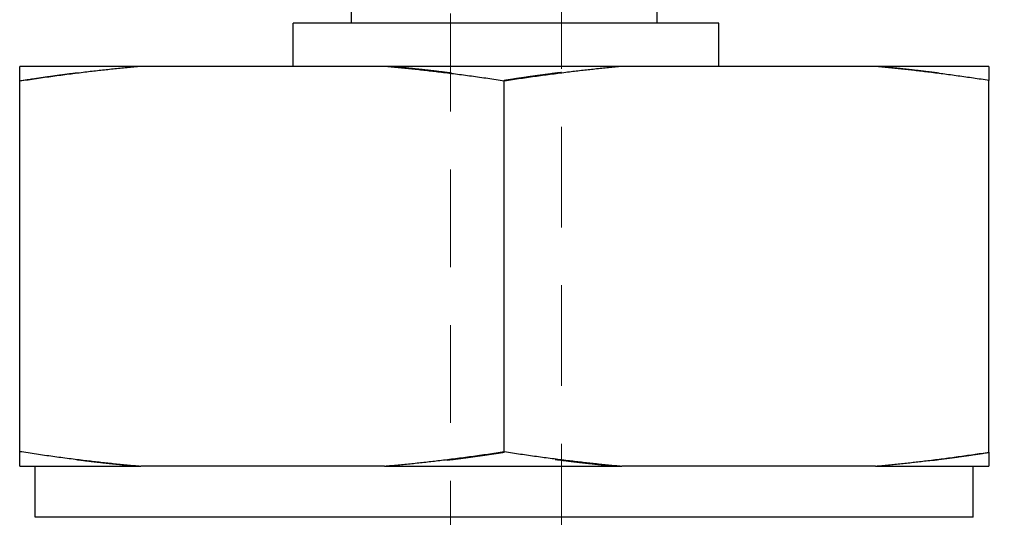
# Model space of a CAD drawing. Header units: inches. Extents: x 0.2 to 10.9, y 0.3 to 8.6.
# Tile 6 of 17: x 1.8 to 3.5, y 4.6 to 5.4. Entities that reach past the tile are written whole.
import ezdxf

# ---------------------------------------------------------------- set-up
doc = ezdxf.new("R2010")
doc.units = ezdxf.units.IN
doc.header["$MEASUREMENT"] = 0
doc.linetypes.add('DASHED', pattern=[0.2067, 0.1654, -0.0413])
doc.layers.add('Dimensions', color=250, linetype='Continuous')
doc.layers.add('Geometry', color=255, linetype='Continuous', lineweight=25)
doc.layers.add('Hidden', color=7, linetype='DASHED', lineweight=18, true_color=0x383838)
doc.styles.add('Note Text (ANSI)', font='tahoma.ttf')
doc.dimstyles.new('Default (ANSI)', dxfattribs={"dimtxt": 0.12, "dimasz": 0.098425, "dimexe": 0.125, "dimexo": 0.125, "dimgap": 0.031496, "dimtad": 0, "dimtih": 1, "dimtoh": 1, "dimrnd": 1e-08, "dimzin": 4, "dimdsep": 46, "dimtxsty": 'Note Text (ANSI)', "dimcen": 0.09, "dimdle": 0.393701, "dimclrd": 256, "dimclre": 256, "dimclrt": 256, "dimadec": 0, "dimazin": 1, "dimtfac": 1, "dimtofl": 0, "dimtmove": 0, "dimatfit": 3, "dimfxl": 1, "dimtolj": 1, "dimtzin": 4, "dimlwd": -1, "dimlwe": -1, "dimarcsym": 0})

# ---------------------------------------------------------------- blocks, each defined once
blk = doc.blocks.new('*D12')
at = {"layer": 'Defpoints', "color": 0, "transparency": 16777216}
for p in [(2.7675, 7.0114), (2.7675, 3.0853), (4.1525, 3.0853)]:
    blk.add_point(p, dxfattribs=at)
at = {"layer": 'Dimensions', "transparency": 16777216}
for p, q in [((2.8925, 7.0114), (4.2775, 7.0114)), ((4.1525, 6.913), (4.1525, 4.9868)), ((4.1525, 3.1837), (4.1525, 4.7668)), ((2.8925, 3.0853), (4.2775, 3.0853))]:
    blk.add_line(p, q, dxfattribs=at)
for points in [[(4.1361, 6.913), (4.1689, 6.913), (4.1525, 7.0114)], [(4.1361, 3.1837), (4.1689, 3.1837), (4.1525, 3.0853)]]:
    blk.add_solid(points, dxfattribs=at)
at = {"layer": 'Dimensions', "transparency": 16777216, "insert": (4.1525, 4.8768), "char_height": 0.12, "attachment_point": 5, "style": 'Note Text (ANSI)'}
blk.add_mtext('\\A1;1.3 [33.2]', dxfattribs=at)

msp = doc.modelspace()

# ---------------------------------------------------------------- linework, layer by layer
at = {"layer": 'Geometry'}
for p, q in [((2.4046, 5.4271), (2.4046, 5.5621)), ((2.9326, 5.4271), (2.9326, 5.5621)), ((3.039, 5.4271), (2.304, 5.4271)), ((2.304, 5.3521), (2.304, 5.4271)), ((3.039, 5.3521), (3.039, 5.4271)), ((2.0408, 5.3521), (1.8316, 5.3521)), ((2.4614, 5.3521), (2.0408, 5.3521)), ((2.8716, 5.3521), (2.4614, 5.3521)), ((3.3095, 5.3521), (2.8716, 5.3521)), ((3.5056, 5.3521), (3.3095, 5.3521)), ((1.8316, 4.6876), (1.8316, 5.3266)), ((2.6686, 4.6872), (2.6686, 5.3269)), ((3.5056, 4.6862), (3.5056, 5.3279)), ((1.8316, 4.6621), (2.0408, 4.6621)), ((1.8586, 4.5737), (1.8586, 4.6621)), ((2.4614, 4.6621), (2.0408, 4.6621)), ((2.4614, 4.6621), (2.8716, 4.6621)), ((3.3095, 4.6621), (2.8716, 4.6621)), ((3.3095, 4.6621), (3.5056, 4.6621)), ((3.4786, 4.5737), (3.4786, 4.6621)), ((3.4786, 4.5737), (1.8586, 4.5737))]:
    msp.add_line(p, q, dxfattribs=at)
for points, weights in [([(2.0408, 5.3521), (1.9416, 5.3435), (1.8316, 5.3266)], [1, 1.01534402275, 1.01327171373]), ([(1.8316, 5.3266), (1.8316, 5.3435), (1.8316, 5.3521)], [1.01314907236, 1.01516383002, 1]), ([(2.6686, 5.3269), (2.5597, 5.3436), (2.4614, 5.3521)], [1.0133075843, 1.01520600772, 1]), ([(2.8716, 5.3521), (2.7753, 5.3434), (2.6686, 5.3269)], [1, 1.01467142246, 1.01293685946]), ([(3.5056, 5.3279), (3.4027, 5.3437), (3.3095, 5.3521)], [1.0130310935, 1.0142018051, 1]), ([(3.5056, 5.3521), (3.5056, 5.3435), (3.5056, 5.3279)], [1, 1.01357533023, 1.0125683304]), ([(1.8316, 4.6876), (1.9416, 4.6706), (2.0408, 4.6621)], [1.01327171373, 1.01534402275, 1]), ([(1.8316, 4.6621), (1.8316, 4.6706), (1.8316, 4.6876)], [1, 1.01516383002, 1.01314907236]), ([(2.4614, 4.6621), (2.5597, 4.6705), (2.6686, 4.6872)], [1, 1.01520600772, 1.0133075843]), ([(2.6686, 4.6872), (2.7753, 4.6707), (2.8716, 4.6621)], [1.01293685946, 1.01467142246, 1]), ([(3.3095, 4.6621), (3.4027, 4.6704), (3.5056, 4.6862)], [1, 1.0142018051, 1.0130310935]), ([(3.5056, 4.6862), (3.5056, 4.6706), (3.5056, 4.6621)], [1.0125683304, 1.01357533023, 1])]:
    msp.add_rational_spline(points, weights, degree=2, dxfattribs=at)
at = {"layer": 'Hidden', "ltscale": 1.050798}
msp.add_line((2.7675, 6.3433), (2.7675, 3.0853), dxfattribs=at)
at = {"layer": 'Hidden', "ltscale": 1.020646}
msp.add_line((2.5755, 6.2498), (2.5755, 3.0853), dxfattribs=at)
at = {"layer": 'Hidden', "ltscale": 0.00085159}
for p, q in [((2.6686, 5.3269), (2.6686, 5.3284)), ((2.6686, 4.6857), (2.6686, 4.6872))]:
    msp.add_line(p, q, dxfattribs=at)
at = {"layer": 'Hidden', "ltscale": 0.145605}
for points, weights in [([(1.8316, 5.3273), (1.9353, 5.3435), (2.0292, 5.3521)], [1.01275085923, 1.01415514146, 1]), ([(2.0292, 4.6621), (1.9353, 4.6706), (1.8316, 4.6868)], [1, 1.01415514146, 1.01275085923])]:
    msp.add_rational_spline(points, weights, degree=2, dxfattribs=at)
at = {"layer": 'Hidden', "ltscale": 0.140556}
for points, weights in [([(2.4779, 5.3521), (2.5686, 5.3437), (2.6686, 5.3284)], [1, 1.01368912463, 1.01282645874]), ([(2.6686, 4.6857), (2.5686, 4.6704), (2.4779, 4.6621)], [1.01282645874, 1.01368912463, 1])]:
    msp.add_rational_spline(points, weights, degree=2, dxfattribs=at)
at = {"layer": 'Hidden', "ltscale": 0.1379}
for points, weights in [([(2.6686, 5.3284), (2.7666, 5.3436), (2.8557, 5.3521)], [1.01248586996, 1.01323981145, 1]), ([(2.8557, 4.6621), (2.7666, 4.6705), (2.6686, 4.6857)], [1, 1.01323981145, 1.01248586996])]:
    msp.add_rational_spline(points, weights, degree=2, dxfattribs=at)
at = {"layer": 'Hidden', "ltscale": 0.136435}
for points, weights in [([(3.3205, 5.3521), (3.4086, 5.3437), (3.5056, 5.3287)], [1, 1.01310606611, 1.01249967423]), ([(3.5056, 4.6854), (3.4086, 4.6704), (3.3205, 4.6621)], [1.01249967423, 1.01310606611, 1])]:
    msp.add_rational_spline(points, weights, degree=2, dxfattribs=at)

# ---------------------------------------------------------------- dimensions: what is measured, and where the dimension line sits
at = {"layer": 'Dimensions'}
dim = msp.add_linear_dim(base=(4.1525, 3.0853), p1=(2.7675, 7.0114), p2=(2.7675, 3.0853), angle=90, dimstyle='Default (ANSI)', override={"dimdec": 1, "dimlfac": 0.333333}, dxfattribs=at)
dim.commit()
dim.dimension.update_dxf_attribs({"geometry": '*D12', "text_midpoint": (4.1525, 4.8768), "dimtype": 160})

doc.saveas('drawing.dxf')
